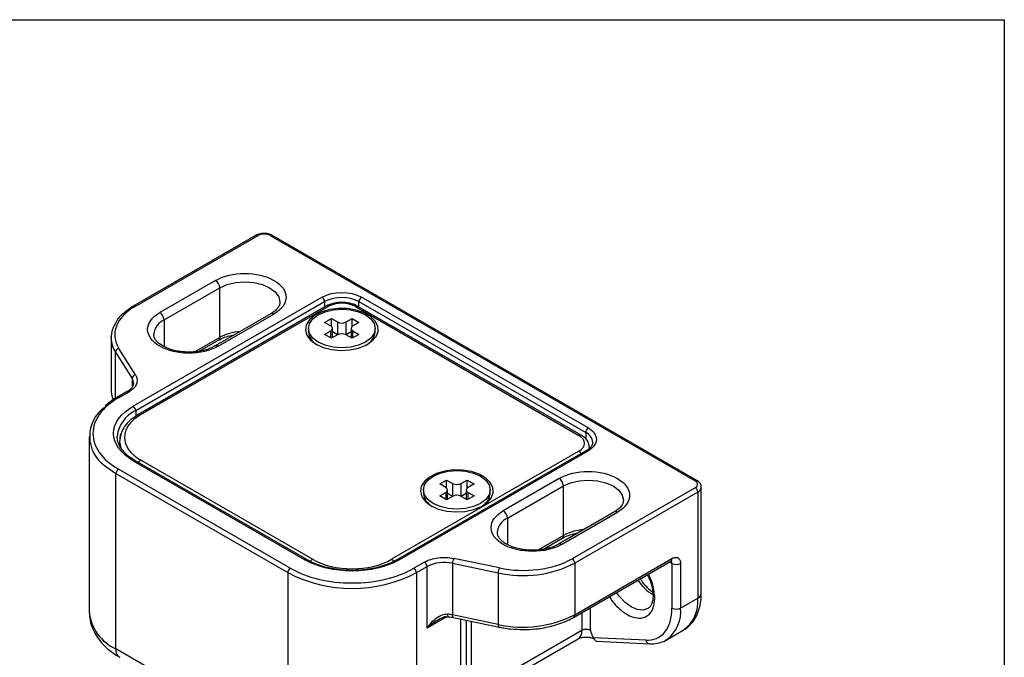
# Model space of a CAD drawing. Header units: millimetres. Extents: x 0 to 559, y 0 to 432.
# Tile 24 of 24: x 478 to 559, y 379 to 432. Entities that reach past the tile are written whole.
import ezdxf

# ---------------------------------------------------------------- set-up
doc = ezdxf.new("R2010")
doc.units = ezdxf.units.MM

msp = doc.modelspace()

# ---------------------------------------------------------------- linework, layer by layer
at = {"color": 7, "linetype": 'Continuous'}
for p, q in [((0, 431.8), (558.8, 431.8)), ((558.8, 431.8), (558.8, 0))]:
    msp.add_line(p, q, dxfattribs=at)
for p, q in [((497.205, 414.033), (487.071, 408.183)), ((487.221, 408.168), (497.355, 414.018)), ((498.345, 414.018), (533.346, 393.812)), ((533.496, 393.827), (498.495, 414.033)), ((493.854, 410.324), (489.258, 407.67)), ((489.612, 407.058), (494.208, 409.711)), ((494.208, 405.628), (494.208, 409.711)), ((502.623, 408.936), (487.066, 399.955)), ((524.543, 398.159), (505.875, 408.936)), ((487.278, 399.588), (502.835, 408.568)), ((502.918, 408.18), (487.503, 399.281)), ((487.703, 399.261), (503.117, 408.16)), ((502.835, 408.568), (502.835, 408.132)), ((505.38, 408.16), (523.765, 397.547)), ((523.965, 397.566), (505.58, 408.18)), ((505.663, 408.568), (524.331, 397.792)), ((505.663, 408.132), (505.663, 408.568)), ((489.612, 407.058), (489.612, 404.867)), ((498.413, 407.572), (493.817, 404.919)), ((494.067, 404.894), (498.663, 407.548)), ((502.835, 406.854), (503.4, 407.18)), ((503.4, 407.18), (503.895, 406.895)), ((503.4, 406.517), (503.4, 407.18)), ((504.602, 406.895), (505.097, 407.18)), ((505.097, 407.18), (505.663, 406.854)), ((505.097, 406.517), (505.097, 407.18)), ((501.499, 406.364), (501.499, 406.078)), ((503.33, 406.568), (502.835, 406.854)), ((503.476, 405.591), (503.476, 406.364)), ((503.895, 406.895), (503.895, 405.833)), ((504.602, 405.833), (504.602, 406.895)), ((505.022, 406.364), (505.022, 405.591)), ((505.663, 406.854), (505.168, 406.568)), ((506.999, 406.078), (506.999, 406.364)), ((485.252, 405.596), (485.253, 405.663)), ((485.252, 405.596), (485.252, 401.35)), ((494.208, 405.628), (492.148, 404.439)), ((492.518, 404.484), (494.104, 405.4)), ((502.835, 405.874), (503.33, 406.16)), ((503.4, 405.547), (502.835, 405.874)), ((503.33, 406.16), (503.33, 405.588)), ((503.895, 405.833), (503.4, 405.547)), ((503.895, 405.833), (503.476, 406.075)), ((505.097, 405.547), (504.602, 405.833)), ((505.022, 406.075), (504.603, 405.833)), ((505.663, 405.874), (505.097, 405.547)), ((505.168, 406.16), (505.663, 405.874)), ((505.168, 405.588), (505.168, 406.16)), ((487.266, 402.542), (485.896, 404.716)), ((485.614, 404.412), (486.984, 402.238)), ((485.614, 400.596), (485.614, 404.412)), ((486.984, 402.238), (486.984, 401.521)), ((486.581, 401.164), (485.714, 400.664)), ((485.864, 400.649), (486.731, 401.149)), ((487.278, 399.588), (487.278, 399.122)), ((483.455, 397.465), (483.455, 383.012)), ((485.759, 397.345), (485.755, 397.465)), ((524.331, 397.792), (524.331, 397.264)), ((485.955, 397.057), (485.955, 396.697)), ((524.634, 396.474), (524.634, 396.567)), ((523.765, 396.24), (508.35, 387.342)), ((524.393, 396.296), (508.836, 387.316)), ((508.986, 387.301), (524.543, 396.281)), ((487.066, 395.465), (501.208, 387.301)), ((501.358, 387.316), (487.216, 395.48)), ((501.845, 387.342), (487.703, 395.506)), ((485.652, 394.404), (499.794, 386.239)), ((485.652, 379.951), (485.652, 394.404)), ((500.006, 386.607), (485.864, 394.771)), ((512.31, 393.546), (512.876, 393.873)), ((512.805, 393.261), (512.31, 393.546)), ((512.876, 393.873), (513.371, 393.587)), ((512.876, 393.209), (512.876, 393.873)), ((513.371, 393.587), (513.371, 392.526)), ((514.078, 393.587), (514.573, 393.873)), ((514.078, 392.526), (514.078, 393.587)), ((514.573, 393.873), (515.138, 393.546)), ((514.573, 393.209), (514.573, 393.873)), ((515.138, 393.546), (514.643, 393.261)), ((522.139, 393.995), (517.542, 391.342)), ((517.896, 390.73), (522.492, 393.383)), ((522.492, 389.3), (522.492, 393.383)), ((533.346, 393.24), (523.213, 387.39)), ((533.851, 384.544), (533.851, 393.281)), ((510.974, 393.056), (510.974, 392.771)), ((512.31, 392.567), (512.805, 392.852)), ((512.876, 392.24), (512.31, 392.567)), ((512.805, 392.852), (512.805, 392.281)), ((513.371, 392.526), (512.876, 392.24)), ((512.951, 392.284), (512.951, 393.056)), ((513.37, 392.526), (512.951, 392.768)), ((514.497, 392.768), (514.078, 392.526)), ((514.573, 392.24), (514.078, 392.526)), ((514.497, 393.056), (514.497, 392.284)), ((515.138, 392.567), (514.573, 392.24)), ((514.643, 392.852), (515.138, 392.567)), ((514.643, 392.281), (514.643, 392.852)), ((516.474, 392.771), (516.474, 393.056)), ((533.558, 392.873), (523.425, 387.023)), ((533.558, 392.873), (533.558, 384.136)), ((527.443, 392.199), (527.442, 392.165)), ((526.697, 391.244), (522.101, 388.591)), ((522.351, 388.566), (526.947, 391.22)), ((517.896, 390.73), (517.896, 388.539)), ((522.492, 389.3), (520.432, 388.111)), ((520.803, 388.156), (522.389, 389.071)), ((508.832, 387.313), (508.836, 387.316)), ((511.055, 387.107), (510.189, 386.607)), ((510.401, 386.239), (511.268, 386.74)), ((511.268, 381.677), (511.268, 386.74)), ((513.366, 387.008), (517.13, 386.217)), ((513.366, 387.008), (513.366, 382.762)), ((517.233, 386.625), (513.468, 387.416)), ((523.322, 382.548), (531.334, 387.173)), ((523.425, 382.777), (531.437, 387.402)), ((523.425, 387.023), (523.425, 382.777)), ((531.23, 387.113), (531.437, 386.994)), ((531.437, 386.994), (531.437, 383.319)), ((532.144, 386.994), (532.144, 383.319)), ((499.794, 386.239), (499.794, 371.787)), ((510.401, 386.239), (510.401, 371.787)), ((517.13, 386.217), (517.13, 381.971)), ((532.144, 383.319), (533.558, 384.136)), ((517.13, 381.971), (513.366, 382.762)), ((524.013, 382.947), (524.013, 381.482)), ((524.72, 381.482), (524.72, 383.355)), ((512.875, 382.606), (511.268, 381.677)), ((513.434, 382.544), (517.199, 381.753)), ((514.063, 373.901), (514.063, 382.412)), ((514.502, 382.32), (514.502, 374.513)), ((514.941, 376.245), (514.941, 382.228)), ((524.013, 381.482), (514.941, 376.245)), ((530.953, 380.687), (532.367, 381.503)), ((514.631, 375.558), (523.702, 380.795)), ((529.271, 380.673), (524.966, 380.881)), ((525.224, 380.589), (529.6, 380.377)), ((531.067, 380.758), (530.953, 380.687)), ((499.794, 371.787), (485.652, 379.951))]:
    msp.add_line(p, q)
at = {"flags": 128}
for points in [[(494.208, 409.711), (494.809, 409.977), (495.508, 410.144), (496.259, 410.201), (497.009, 410.144), (497.709, 409.977), (498.309, 409.711), (498.77, 409.364), (499.06, 408.961), (499.159, 408.527), (499.158, 408.515)], [(502.128, 405.058), (502.722, 404.792), (503.412, 404.619), (504.155, 404.551), (504.903, 404.592), (505.611, 404.739), (506.233, 404.983), (506.73, 405.309), (507.072, 405.696), (507.236, 406.119), (507.212, 406.553), (507.002, 406.97), (506.619, 407.344), (506.088, 407.651), (505.44, 407.872), (504.718, 407.993), (503.967, 408.006), (503.233, 407.912), (502.563, 407.715), (501.999, 407.428), (501.576, 407.068), (501.321, 406.66), (501.25, 406.228), (501.368, 405.799), (501.667, 405.401), (502.128, 405.058)], [(506.193, 405.241), (505.624, 404.989), (504.961, 404.83), (504.249, 404.776), (503.537, 404.83), (502.874, 404.989), (502.304, 405.241), (501.867, 405.57), (501.593, 405.953), (501.499, 406.364), (501.593, 406.775), (501.867, 407.158), (502.304, 407.486), (502.874, 407.739), (503.537, 407.897), (504.249, 407.951), (504.961, 407.897), (505.624, 407.739), (506.193, 407.486), (506.63, 407.158), (506.905, 406.775), (506.999, 406.364), (506.905, 405.953), (506.63, 405.57), (506.193, 405.241)], [(486.581, 401.164), (486.581, 401.164), (486.613, 401.176), (486.65, 401.178), (486.69, 401.169), (486.731, 401.149)], [(486.09, 397.722), (486.051, 397.62), (485.955, 397.057)], [(485.955, 397.057), (486.051, 396.494), (486.121, 396.319)], [(524.393, 396.296), (524.393, 396.296), (524.425, 396.308), (524.462, 396.31), (524.501, 396.3), (524.543, 396.281)], [(484.716, 395.062), (484.888, 394.92), (485.652, 394.404)], [(511.603, 391.75), (512.197, 391.484), (512.887, 391.312), (513.63, 391.244), (514.379, 391.285), (515.086, 391.432), (515.708, 391.676), (516.205, 392.001), (516.547, 392.388), (516.711, 392.812), (516.687, 393.246), (516.477, 393.663), (516.095, 394.036), (515.563, 394.343), (514.916, 394.564), (514.193, 394.685), (513.442, 394.699), (512.708, 394.604), (512.038, 394.407), (511.474, 394.12), (511.051, 393.761), (510.796, 393.353), (510.726, 392.92), (510.843, 392.492), (511.142, 392.093), (511.603, 391.75)], [(515.669, 394.179), (516.106, 393.85), (516.38, 393.467), (516.474, 393.056), (516.38, 392.646), (516.106, 392.263), (515.669, 391.934), (515.099, 391.682), (514.436, 391.523), (513.724, 391.469), (513.012, 391.523), (512.349, 391.682), (511.78, 391.934), (511.343, 392.263), (511.068, 392.646), (510.974, 393.056), (511.068, 393.467), (511.343, 393.85), (511.78, 394.179), (512.349, 394.431), (513.012, 394.59), (513.724, 394.644), (514.436, 394.59), (515.099, 394.431), (515.669, 394.179)], [(522.492, 393.383), (523.093, 393.649), (523.792, 393.816), (524.543, 393.873), (525.293, 393.816), (525.993, 393.649), (526.593, 393.383), (527.054, 393.036), (527.344, 392.632), (527.443, 392.199)], [(508.836, 387.316), (508.836, 387.316), (508.869, 387.328), (508.905, 387.329), (508.945, 387.32), (508.986, 387.301)], [(529.456, 383.287), (529.453, 383.285), (529.051, 383.161), (528.582, 383.207), (528.078, 383.421), (527.575, 383.788), (527.106, 384.283), (526.874, 384.599)], [(513.434, 382.544), (513.416, 382.553), (513.395, 382.581), (513.379, 382.627), (513.369, 382.688), (513.366, 382.762)], [(517.13, 381.971), (517.134, 381.897), (517.143, 381.836), (517.159, 381.79), (517.181, 381.762), (517.2, 381.753)]]:
    msp.add_lwpolyline(points, dxfattribs=at)
for centre, radius, start, end in [((497.267, 413.895), 0.151, 54.38242, 114.30712), ((498.432, 413.895), 0.151, 65.69288, 125.61758), ((493.44, 409.676), 0.768, 2.60548, 57.39452), ((502.374, 408.547), 0.461, 2.60548, 57.39452), ((504.249, 405.839), 3.074, 62.60967, 117.39033), ((506.124, 408.547), 0.461, 122.60548, 177.39452), ((487.133, 408.045), 0.151, 54.38355, 114.29416), ((503, 407.996), 0.201, 54.38242, 114.30712), ((505.497, 407.996), 0.201, 65.69288, 125.61758), ((490.214, 405.727), 1.461, 114.36515, 173.74613), ((488.844, 407.023), 0.768, 2.60548, 57.39452), ((498.516, 407.343), 0.251, 54.38242, 114.30712), ((503.252, 406.364), 0.218, 290.78342, 69.21658), ((504.249, 407.577), 0.769, 242.60967, 297.39033), ((505.246, 406.364), 0.218, 110.78342, 249.21658), ((487.441, 405.617), 2.19, 180.55323, 213.41635), ((493.963, 405.601), 0.246, 305.01333, 6.29885), ((496.132, 402.044), 4.068, 93.71432, 118.22436), ((502.84, 406.202), 1.347, 185.28151, 242.56883), ((504.249, 405.151), 0.769, 62.60967, 117.39033), ((505.658, 406.202), 1.347, 297.43117, 354.71849), ((485.955, 404.378), 0.343, 99.97572, 174.37974), ((493.921, 404.697), 0.245, 53.57525, 116.41725), ((487.325, 402.205), 0.343, 99.97572, 174.37974), ((486.377, 401.837), 0.727, 358.93868, 33.453), ((487.364, 401.361), 2.112, 178.80041, 204.20786), ((485.776, 400.526), 0.152, 54.45382, 113.49186), ((486.454, 397.464), 2.965, 126.21497, 234.10472), ((486.818, 399.567), 0.461, 2.60548, 57.39452), ((488.358, 397.206), 2.615, 114.37466, 174.3052), ((487.585, 399.098), 0.201, 54.3835, 114.29479), ((524.791, 397.771), 0.461, 122.60548, 177.39452), ((523.883, 397.382), 0.202, 66.68922, 125.53023), ((523.961, 396.908), 0.958, 3.8972, 67.27693), ((523.463, 395.755), 0.572, 30.38456, 58.10288), ((487.154, 395.342), 0.151, 65.69288, 125.61758), ((488.005, 395.02), 0.572, 121.89712, 149.61544), ((486.113, 394.383), 0.461, 122.60548, 177.39452), ((512.727, 393.056), 0.218, 290.78342, 69.21658), ((513.724, 394.269), 0.769, 242.60967, 297.39033), ((514.721, 393.056), 0.218, 110.78342, 249.21658), ((521.725, 393.348), 0.768, 2.60548, 57.39452), ((533.434, 393.689), 0.151, 66.13378, 125.57906), ((533.098, 392.852), 0.461, 2.60548, 57.39452), ((533.362, 393.323), 0.491, 293.62507, 355.76978), ((512.315, 392.895), 1.347, 185.28151, 242.56883), ((513.724, 391.843), 0.769, 62.60967, 117.39033), ((515.133, 392.895), 1.347, 297.43117, 354.71849), ((517.128, 390.695), 0.768, 2.60548, 57.39452), ((526.801, 391.015), 0.251, 54.38242, 114.30712), ((518.499, 389.399), 1.461, 114.36515, 173.74613), ((522.254, 389.27), 0.24, 304.05635, 7.25583), ((524.416, 385.716), 4.068, 93.71432, 118.22436), ((522.206, 388.369), 0.245, 53.57525, 116.41725), ((501.295, 387.183), 0.147, 63.33498, 126.44686), ((502.143, 386.861), 0.566, 121.82731, 147.89793), ((508.051, 386.86), 0.567, 31.95202, 58.16637), ((510.807, 386.719), 0.461, 2.60548, 57.39452), ((512.687, 383.978), 3.106, 77.38172, 117.2046), ((514.245, 387.004), 0.879, 152.03449, 179.71321), ((519.166, 395.309), 9.317, 257.38172, 297.2046), ((522.965, 387.002), 0.461, 2.60548, 57.39452), ((531.192, 387.375), 0.246, 305.01333, 6.29885), ((531.167, 387.015), 0.271, 355.55983, 41.6938), ((531.791, 387.676), 0.769, 242.60967, 297.39033), ((500.255, 386.218), 0.461, 122.60548, 177.39452), ((505.097, 396.38), 11.443, 242.39104, 297.60896), ((509.94, 386.218), 0.461, 2.60548, 57.39452), ((518.009, 386.213), 0.879, 152.03449, 179.71321), ((531.761, 387.606), 3.698, 212.49301, 239.22444), ((533.351, 384.594), 0.503, 294.37466, 354.3052), ((530.707, 383.84), 2.866, 305.38989, 5.92229), ((487.177, 383.364), 3.738, 185.39445, 245.92569), ((513.331, 382.764), 0.371, 171.24317, 204.92497), ((512.7, 379.576), 3.255, 78.20047, 85.34025), ((519.166, 391.063), 9.317, 257.38172, 297.2046), ((523.182, 382.75), 0.245, 303.52785, 6.4332), ((529.24, 383.034), 2.919, 308.75881, 5.6183), ((531.791, 384.002), 0.769, 242.60967, 297.39033), ((523.299, 381.391), 0.719, 304.05635, 7.25583), ((524.366, 380.799), 0.769, 62.60967, 117.39033), ((529.648, 380.762), 0.388, 193.31659, 262.26131), ((486.365, 379.86), 0.719, 172.74417, 235.94365)]:
    msp.add_arc(centre, radius, start, end)
for points, knots in [([(497.85, 414.191), (497.715, 414.181), (497.53, 414.166), (497.321, 414.095), (497.246, 414.05), (497.209, 414.028)], [0, 0, 0, 0, 0.578883, 0.79543, 1, 1, 1, 1]), ([(498.491, 414.029), (498.454, 414.051), (498.356, 414.107), (498.141, 414.172), (497.957, 414.184), (497.85, 414.191)], [0, 0, 0, 0, 0.206677, 0.539354, 1, 1, 1, 1]), ([(493.854, 410.324), (495.181, 411.09), (497.336, 411.09), (499.99, 409.558), (499.99, 408.314), (498.663, 407.548)], [0, 0, 0, 0, 0.5, 0.5, 1, 1, 1, 1]), ([(487.221, 408.168), (486.454, 407.725), (485.922, 407.165), (485.452, 405.942), (485.525, 405.304), (485.896, 404.716)], [0, 0, 0, 0, 0.5, 0.5, 1, 1, 1, 1]), ([(487.071, 408.183), (486.802, 408.004), (486.263, 407.645), (485.812, 407.195), (485.686, 406.934), (485.674, 406.908)], [0, 0, 0, 0, 0.472544, 0.947673, 1, 1, 1, 1]), ([(499.145, 408.519), (499.148, 408.476), (499.153, 408.358), (499.065, 408.157), (498.874, 407.91), (498.65, 407.712), (498.465, 407.61), (498.404, 407.576)], [0, 0, 0, 0, 0.147897, 0.413078, 0.652069, 0.88574, 1, 1, 1, 1]), ([(504.249, 408.504), (504.046, 408.493), (503.765, 408.479), (503.385, 408.384), (503.134, 408.3), (502.981, 408.209), (502.923, 408.175)], [0, 0, 0, 0, 0.41795, 0.578206, 0.840598, 1, 1, 1, 1]), ([(505.572, 408.173), (505.527, 408.202), (505.398, 408.285), (505.143, 408.375), (504.752, 408.478), (504.445, 408.494), (504.249, 408.504)], [0, 0, 0, 0, 0.1283159, 0.3687623, 0.5956507, 1, 1, 1, 1]), ([(494.067, 404.894), (492.74, 404.128), (490.585, 404.128), (487.931, 405.66), (487.931, 406.904), (489.258, 407.67)], [0, 0, 0, 0, 0.5, 0.5, 1, 1, 1, 1]), ([(485.674, 406.908), (485.552, 406.701), (485.293, 406.26), (485.267, 405.791), (485.253, 405.543)], [0, 0, 0, 0, 0.4705036, 1, 1, 1, 1]), ([(491.662, 404.411), (491.428, 404.42), (491.098, 404.431), (490.635, 404.508), (490.265, 404.596), (489.869, 404.734), (489.515, 404.905), (489.217, 405.105), (488.988, 405.321), (488.838, 405.544), (488.764, 405.729), (488.772, 405.84), (488.775, 405.883)], [0, 0, 0, 0, 0.145996, 0.204867, 0.300801, 0.397568, 0.498407, 0.600628, 0.704269, 0.811184, 0.927618, 1, 1, 1, 1]), ([(494.104, 405.4), (494.266, 405.48), (494.579, 405.635), (495.016, 405.783), (495.294, 405.809), (495.371, 405.816)], [0, 0, 0, 0, 0.43485, 0.842821, 1, 1, 1, 1]), ([(493.808, 404.923), (493.751, 404.889), (493.57, 404.778), (493.214, 404.644), (492.791, 404.528), (492.367, 404.452), (491.991, 404.416), (491.744, 404.412), (491.662, 404.411)], [0, 0, 0, 0, 0.107835, 0.34886, 0.531628, 0.694528, 0.899226, 1, 1, 1, 1]), ([(487.266, 402.542), (487.416, 402.305), (487.445, 402.048), (487.255, 401.554), (487.04, 401.328), (486.731, 401.149)], [0, 0, 0, 0, 0.5, 0.5, 1, 1, 1, 1]), ([(485.253, 401.413), (485.258, 401.205), (485.265, 400.887), (485.391, 400.587), (485.435, 400.483)], [0, 0, 0, 0, 0.651644, 1, 1, 1, 1]), ([(487.096, 401.829), (487.088, 401.752), (487.073, 401.617), (486.91, 401.408), (486.748, 401.258), (486.611, 401.188), (486.572, 401.168)], [0, 0, 0, 0, 0.364577, 0.637521, 0.897258, 1, 1, 1, 1]), ([(485.864, 400.649), (484.514, 399.87), (483.755, 398.812), (483.755, 396.608), (484.514, 395.55), (485.864, 394.771)], [0, 0, 0, 0, 0.5, 0.5, 1, 1, 1, 1]), ([(485.718, 400.662), (485.533, 400.552), (485.181, 400.343), (484.897, 400.099), (484.762, 399.983)], [0, 0, 0, 0, 0.5256079, 1, 1, 1, 1]), ([(487.066, 395.465), (486.035, 396.06), (485.455, 396.868), (485.455, 398.552), (486.035, 399.36), (487.066, 399.955)], [0, 0, 0, 0, 0.5, 0.5, 1, 1, 1, 1]), ([(487.503, 399.281), (487.276, 399.133), (486.822, 398.835), (486.351, 398.322), (486.189, 397.957), (486.115, 397.793)], [0, 0, 0, 0, 0.352597, 0.70829, 1, 1, 1, 1]), ([(524.543, 398.159), (524.974, 397.91), (525.216, 397.572), (525.216, 396.868), (524.974, 396.53), (524.543, 396.281)], [0, 0, 0, 0, 0.5, 0.5, 1, 1, 1, 1]), ([(487.223, 395.483), (487.107, 395.551), (486.827, 395.715), (486.468, 396.012), (486.143, 396.365), (485.912, 396.745), (485.782, 397.079), (485.777, 397.287), (485.775, 397.36)], [0, 0, 0, 0, 0.129424, 0.311758, 0.496937, 0.687623, 0.889842, 1, 1, 1, 1]), ([(486.115, 397.793), (486.095, 397.756), (485.968, 397.521), (485.961, 397.269), (485.955, 397.057)], [0, 0, 0, 0, 0.155557, 1, 1, 1, 1]), ([(524.619, 396.553), (524.618, 396.647), (524.616, 396.867), (524.44, 397.175), (524.213, 397.417), (524.025, 397.522), (523.957, 397.56)], [0, 0, 0, 0, 0.2259001, 0.5343128, 0.8314453, 1, 1, 1, 1]), ([(524.911, 396.973), (524.903, 396.892), (524.888, 396.753), (524.722, 396.54), (524.56, 396.39), (524.423, 396.32), (524.384, 396.3)], [0, 0, 0, 0, 0.376567, 0.644361, 0.899196, 1, 1, 1, 1]), ([(522.139, 393.995), (523.466, 394.761), (525.62, 394.761), (528.274, 393.229), (528.274, 391.986), (526.947, 391.22)], [0, 0, 0, 0, 0.5, 0.5, 1, 1, 1, 1]), ([(533.841, 393.288), (533.843, 393.313), (533.855, 393.424), (533.754, 393.614), (533.618, 393.76), (533.513, 393.813), (533.493, 393.823)], [0, 0, 0, 0, 0.110647, 0.50456, 0.907648, 1, 1, 1, 1]), ([(527.443, 392.199), (527.411, 392.031), (527.346, 391.692), (526.915, 391.395), (526.697, 391.244)], [0, 0, 0, 0, 0.494013, 1, 1, 1, 1]), ([(522.351, 388.566), (521.713, 388.198), (520.848, 387.991), (519.045, 387.991), (518.18, 388.198), (516.905, 388.934), (516.547, 389.434), (516.547, 390.475), (516.905, 390.974), (517.542, 391.342)], [0, 0, 0, 0, 0.25, 0.25, 0.5, 0.5, 0.75, 0.75, 1, 1, 1, 1]), ([(519.947, 388.083), (519.712, 388.092), (519.382, 388.103), (518.92, 388.18), (518.549, 388.268), (518.154, 388.406), (517.799, 388.577), (517.501, 388.776), (517.272, 388.992), (517.122, 389.216), (517.048, 389.4), (517.056, 389.512), (517.06, 389.555)], [0, 0, 0, 0, 0.145996, 0.204867, 0.300801, 0.397568, 0.498407, 0.600628, 0.704269, 0.811184, 0.927618, 1, 1, 1, 1]), ([(522.398, 389.068), (522.454, 389.102), (522.635, 389.212), (522.992, 389.346), (523.375, 389.455), (523.602, 389.492), (523.687, 389.507)], [0, 0, 0, 0, 0.168074, 0.543743, 0.828609, 1, 1, 1, 1]), ([(522.092, 388.595), (522.036, 388.56), (521.854, 388.45), (521.498, 388.316), (521.075, 388.199), (520.651, 388.124), (520.275, 388.088), (520.028, 388.084), (519.947, 388.083)], [0, 0, 0, 0, 0.107835, 0.34886, 0.531628, 0.694528, 0.899226, 1, 1, 1, 1]), ([(508.986, 387.301), (507.955, 386.705), (506.556, 386.371), (503.639, 386.371), (502.24, 386.705), (501.208, 387.301)], [0, 0, 0, 0, 0.5, 0.5, 1, 1, 1, 1]), ([(505.097, 386.426), (504.78, 386.435), (504.336, 386.447), (503.698, 386.53), (503.173, 386.626), (502.583, 386.781), (502.019, 386.985), (501.606, 387.168), (501.409, 387.292), (501.365, 387.319)], [0, 0, 0, 0, 0.227596, 0.319212, 0.469825, 0.623659, 0.785994, 0.952387, 1, 1, 1, 1]), ([(508.826, 387.321), (508.76, 387.28), (508.523, 387.133), (508.04, 386.93), (507.416, 386.722), (506.823, 386.585), (506.253, 386.494), (505.693, 386.437), (505.298, 386.43), (505.097, 386.426)], [0, 0, 0, 0, 0.071216, 0.256076, 0.430599, 0.592242, 0.715787, 0.855966, 1, 1, 1, 1]), ([(511.055, 387.107), (511.365, 387.286), (511.756, 387.41), (512.611, 387.519), (513.057, 387.503), (513.468, 387.416)], [0, 0, 0, 0, 0.5, 0.5, 1, 1, 1, 1]), ([(517.233, 386.625), (518.253, 386.411), (519.357, 386.369), (521.476, 386.64), (522.446, 386.947), (523.213, 387.39)], [0, 0, 0, 0, 0.5, 0.5, 1, 1, 1, 1]), ([(531.333, 387.173), (531.35, 387.182), (531.384, 387.2), (531.406, 387.203), (531.401, 387.203), (531.401, 387.203)], [0, 0, 0, 0, 0.427325, 0.888686, 1, 1, 1, 1]), ([(531.437, 387.402), (531.459, 387.414), (531.504, 387.439), (531.57, 387.465), (531.635, 387.485), (531.722, 387.501), (531.828, 387.499), (531.94, 387.458), (532.033, 387.381), (532.097, 387.273), (532.137, 387.144), (532.142, 387.044), (532.144, 386.994)], [0, 0, 0, 0, 0.060259, 0.1200207, 0.1798243, 0.2402078, 0.3699983, 0.5001303, 0.629921, 0.7600531, 0.8799433, 1, 1, 1, 1]), ([(500.006, 386.607), (501.356, 385.827), (503.188, 385.389), (507.007, 385.389), (508.838, 385.827), (510.189, 386.607)], [0, 0, 0, 0, 0.5, 0.5, 1, 1, 1, 1]), ([(529.413, 386.065), (529.468, 385.958), (529.566, 385.771), (529.686, 385.442), (529.79, 385.088), (529.862, 384.691), (529.885, 384.314), (529.856, 383.975), (529.781, 383.688), (529.662, 383.468), (529.556, 383.339), (529.471, 383.305), (529.448, 383.295)], [0, 0, 0, 0, 0.084859, 0.150081, 0.256259, 0.363199, 0.474491, 0.587223, 0.701677, 0.820397, 0.951922, 1, 1, 1, 1]), ([(530.023, 384.136), (529.99, 384.487), (529.94, 385.028), (529.701, 385.716), (529.547, 386.012), (529.495, 386.112)], [0, 0, 0, 0, 0.548934, 0.847482, 1, 1, 1, 1]), ([(529.858, 384.623), (529.85, 384.628), (529.726, 384.706), (529.509, 384.901), (529.226, 385.194), (529.002, 385.46), (528.881, 385.651), (528.832, 385.729)], [0, 0, 0, 0, 0.021434, 0.34314, 0.584996, 0.829745, 1, 1, 1, 1]), ([(532.39, 381.532), (532.433, 381.553), (532.679, 381.672), (533.033, 382.023), (533.42, 382.563), (533.678, 383.193), (533.829, 383.856), (533.841, 384.327), (533.846, 384.546)], [0, 0, 0, 0, 0.042847, 0.243873, 0.434274, 0.629978, 0.827663, 1, 1, 1, 1]), ([(526.277, 384.254), (526.338, 384.159), (526.516, 383.877), (526.993, 383.336), (527.724, 382.743), (528.46, 382.484), (528.996, 382.494), (529.361, 382.628), (529.658, 382.879), (529.944, 383.332), (529.992, 383.82), (530.023, 384.136)], [0, 0, 0, 0, 0.0463178, 0.1370587, 0.3037668, 0.4704749, 0.5611425, 0.6518834, 0.742551, 0.8332919, 1, 1, 1, 1]), ([(483.468, 382.955), (483.477, 382.745), (483.499, 382.265), (483.738, 381.561), (484.125, 380.866), (484.64, 380.25), (485.251, 379.706), (485.733, 379.409), (485.965, 379.266)], [0, 0, 0, 0, 0.139122, 0.319918, 0.487897, 0.660937, 0.836703, 1, 1, 1, 1]), ([(511.268, 381.677), (511.37, 381.83), (511.483, 381.976), (511.728, 382.244), (511.86, 382.367), (512.148, 382.584), (512.3, 382.674), (512.624, 382.8), (512.795, 382.834), (512.965, 382.82)], [0, 0, 0, 0, 0.25, 0.25, 0.5, 0.5, 0.75, 0.75, 1, 1, 1, 1]), ([(529.271, 380.673), (529.917, 380.641), (530.465, 380.874), (531.233, 381.812), (531.437, 382.498), (531.437, 383.319)], [0, 0, 0, 0, 0.5, 0.5, 1, 1, 1, 1]), ([(511.268, 381.677), (511.516, 381.907), (511.808, 382.177), (512.173, 382.36), (512.226, 382.387)], [0, 0, 0, 0, 0.854022, 1, 1, 1, 1]), ([(512.2, 382.385), (512.335, 382.453), (512.531, 382.553), (512.807, 382.611), (512.933, 382.609), (512.994, 382.608)], [0, 0, 0, 0, 0.530277, 0.774377, 1, 1, 1, 1]), ([(512.682, 382.621), (512.877, 382.613), (513.136, 382.604), (513.375, 382.555), (513.433, 382.543)], [0, 0, 0, 0, 0.756491, 1, 1, 1, 1]), ([(519.183, 381.551), (519.521, 381.56), (519.996, 381.574), (520.681, 381.66), (521.249, 381.763), (521.894, 381.929), (522.522, 382.152), (523.004, 382.362), (523.248, 382.513), (523.314, 382.553)], [0, 0, 0, 0, 0.222075, 0.311951, 0.459978, 0.611736, 0.77267, 0.938609, 1, 1, 1, 1]), ([(517.201, 381.758), (517.329, 381.731), (517.637, 381.665), (518.297, 381.578), (518.835, 381.562), (519.183, 381.551)], [0, 0, 0, 0, 0.201394, 0.484668, 1, 1, 1, 1]), ([(524.966, 380.881), (524.944, 380.929), (524.9, 381.029), (524.818, 381.229), (524.759, 381.381), (524.72, 381.482)], [0, 0, 0, 0, 0.242394, 0.49921, 1, 1, 1, 1]), ([(523.708, 380.797), (523.712, 380.8), (523.726, 380.809), (523.809, 380.846), (523.936, 380.884), (524.091, 380.915), (524.237, 380.93), (524.334, 380.932), (524.366, 380.932)], [0, 0, 0, 0, 0.0828957, 0.3064521, 0.5002874, 0.6763642, 0.8924468, 1, 1, 1, 1]), ([(524.366, 380.932), (524.458, 380.928), (524.587, 380.923), (524.754, 380.893), (524.873, 380.863), (524.979, 380.822), (525.014, 380.803), (525.032, 380.794)], [0, 0, 0, 0, 0.304683, 0.427318, 0.618401, 0.807253, 1, 1, 1, 1]), ([(525.224, 380.593), (525.213, 380.594), (525.185, 380.594), (525.11, 380.647), (525.031, 380.745), (524.987, 380.836), (524.966, 380.881)], [0, 0, 0, 0, 0.185426, 0.467487, 0.733657, 1, 1, 1, 1]), ([(529.597, 380.39), (529.714, 380.383), (530.024, 380.365), (530.501, 380.477), (530.89, 380.615), (531.058, 380.76), (531.081, 380.779)], [0, 0, 0, 0, 0.213459, 0.569528, 0.942418, 1, 1, 1, 1])]:
    msp.add_open_spline(points, degree=3, knots=knots)
for points in [[(498.345, 414.018), (498.071, 414.175), (497.628, 414.175), (497.355, 414.018)], [(502.623, 408.936), (503.52, 409.454), (504.978, 409.454), (505.875, 408.936)], [(505.38, 408.16), (504.756, 408.52), (503.742, 408.52), (503.117, 408.16)], [(487.703, 399.261), (485.907, 398.225), (485.907, 396.542), (487.703, 395.506)], [(523.765, 396.24), (524.389, 396.601), (524.389, 397.186), (523.765, 397.547)], [(533.346, 393.24), (533.619, 393.398), (533.619, 393.654), (533.346, 393.812)], [(501.845, 387.342), (503.64, 386.305), (506.555, 386.305), (508.35, 387.342)]]:
    msp.add_open_spline(points, degree=3)

doc.saveas('drawing.dxf')
